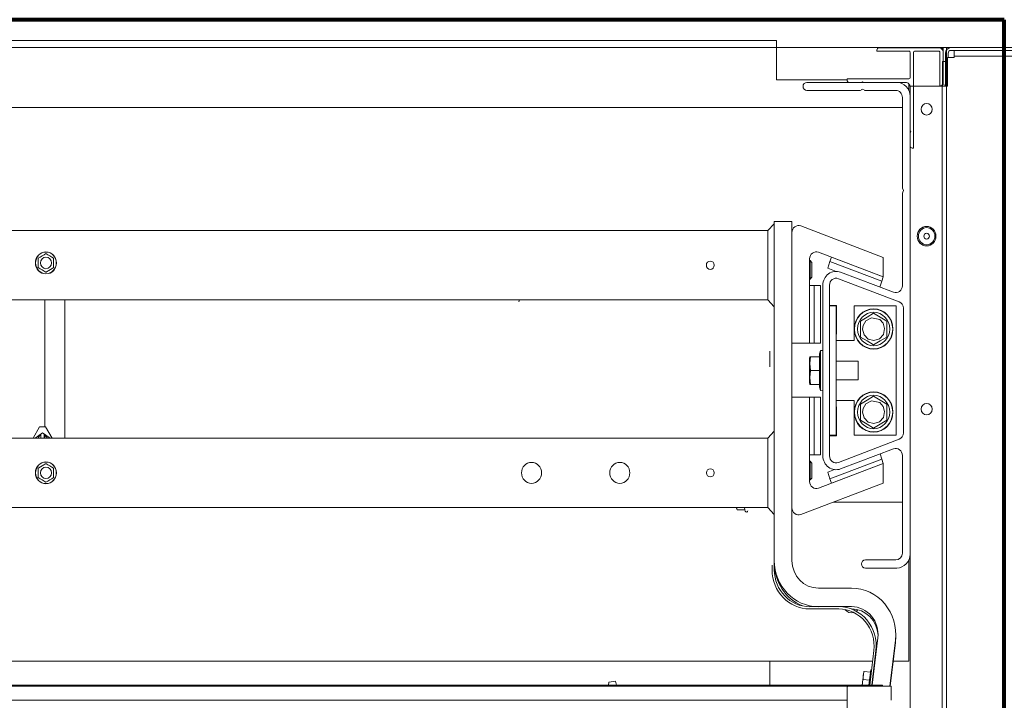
# Model space of a CAD drawing. Header units: millimetres. Extents: x -90830 to 24172, y -102460 to 73669.
# Tile 30 of 198: x -53006 to -52546, y 15639 to 15956. Entities that reach past the tile are written whole.
import ezdxf

# ---------------------------------------------------------------- set-up
doc = ezdxf.new("R2010")
doc.units = ezdxf.units.MM
doc.layers.add('Algemeen01', color=253, linetype='Continuous', lineweight=80)
doc.layers.add('at_Entity', color=253, linetype='Continuous', lineweight=9)

msp = doc.modelspace()

# ---------------------------------------------------------------- linework, layer by layer
at = {"layer": 'Algemeen01'}
for p, q in [((-52545.95, 15956.48), (-54145.95, 15956.48)), ((-52545.95, 14456.48), (-52545.95, 15956.48))]:
    msp.add_line(p, q, dxfattribs=at)
at = {"layer": 'at_Entity'}
for p, q in [((-52652.37, 15946.71), (-54059.04, 15946.71)), ((-52652.37, 15943.47), (-52652.37, 15946.71)), ((-54059.04, 15943.47), (-52652.37, 15943.47)), ((-52652.37, 15940.24), (-52652.37, 15943.47)), ((-52652.37, 15943.47), (-52578.12, 15943.47)), ((-52605.45, 15941.75), (-52605.45, 15942.29)), ((-52590.5, 15941.75), (-52605.45, 15941.75)), ((-52604.42, 15943.37), (-52576.57, 15943.37)), ((-52589.98, 15929.36), (-52589.98, 15941.21)), ((-52588.43, 15941.21), (-52588.43, 15896.5)), ((-52576.57, 15941.75), (-52587.92, 15941.75)), ((-52578.12, 15943.47), (-52575.03, 15943.47)), ((-52576.06, 15925.59), (-52576.06, 15941.21)), ((-52572.96, 15943.47), (-52575.03, 15943.47)), ((-52575.03, 15943.47), (-52575.03, 15942.64)), ((-52574.51, 15943.47), (-52574.51, 15937.01)), ((-52574.51, 15943.47), (-52570.9, 15943.47)), ((-52574.51, 15941.21), (-52574.51, 15926.67)), ((-52573.48, 15925.43), (-52573.48, 15940.78)), ((-52572.96, 14482.46), (-52572.96, 15943.47)), ((-52572.19, 15940.78), (-52572.19, 15938.76)), ((-52570.9, 15943.47), (-52522.43, 15943.47)), ((-52522.43, 15942.13), (-52570.9, 15942.13)), ((-52569.36, 15942.13), (-52569.36, 15939.43)), ((-52652.37, 15928.39), (-52652.37, 15940.24)), ((-52574.77, 15937.01), (-52573.48, 15937.01)), ((-52574.77, 15926.77), (-52574.77, 15937.01)), ((-52573.48, 15937.01), (-52573.48, 15926.77)), ((-52572.45, 15938.76), (-52572.45, 15925.43)), ((-52569.36, 15938.76), (-52572.45, 15938.76)), ((-52522.95, 15939.43), (-52569.36, 15939.43)), ((-52569.36, 15939.43), (-52569.36, 15938.76)), ((-52619.37, 15928.39), (-52652.37, 15928.39)), ((-52638.19, 15927.2), (-52596.17, 15927.2)), ((-52619.37, 15928.28), (-52619.37, 15928.82)), ((-52619.37, 15928.82), (-52590.5, 15928.82)), ((-52612.69, 15927.2), (-52618.34, 15927.2)), ((-52612.15, 15927.53), (-52612.69, 15927.2)), ((-52611.62, 15927.2), (-52612.15, 15927.53)), ((-52592.04, 15927.2), (-52611.62, 15927.2)), ((-52613.64, 15923.43), (-52638.19, 15923.43)), ((-52612.15, 15924.08), (-52612.87, 15923.65)), ((-52611.44, 15923.65), (-52612.15, 15924.08)), ((-52596.68, 15923.43), (-52610.67, 15923.43)), ((-52590.5, 15926.47), (-52590.5, 15923.32)), ((-52572.45, 15925.43), (-52589.98, 15925.43)), ((-52589.98, 14496.2), (-52589.98, 15925.43)), ((-52589.98, 15904.6), (-52589.98, 15925.05)), ((-52575.54, 15925.59), (-52576.06, 15925.59)), ((-52575.03, 15925.73), (-52575.03, 14482.46)), ((-52593.59, 15878.22), (-52593.59, 15920.2)), ((-52589.98, 15920.74), (-52589.98, 15706.87)), ((-54117.82, 15915.46), (-52593.59, 15915.46)), ((-52589.67, 15904.04), (-52589.98, 15904.6)), ((-52589.98, 15903.48), (-52589.67, 15904.04)), ((-52589.98, 15897.57), (-52589.98, 15903.48)), ((-52588.43, 15896.5), (-52588.95, 15896.5)), ((-52592.97, 15876.67), (-52593.38, 15877.42)), ((-52593.38, 15875.93), (-52592.97, 15876.67)), ((-52593.59, 15832.23), (-52593.59, 15875.12)), ((-54055.94, 15857.98), (-52656.5, 15857.98)), ((-52656.5, 15857.98), (-52653.4, 15861.21)), ((-52656.5, 15850.44), (-52656.5, 15857.98)), ((-52653.4, 15862.29), (-52645.15, 15862.29)), ((-52653.4, 15703.9), (-52653.4, 15862.29)), ((-52645.15, 15862.29), (-52645.15, 15703.9)), ((-52602.47, 15845.5), (-52641, 15860.15)), ((-52656.5, 15850.44), (-52656.5, 15833.2)), ((-52653.4, 15850.44), (-52653.4, 15833.2)), ((-52997.32, 15845.08), (-52997.34, 15845.07)), ((-52997.34, 15845.07), (-52997.34, 15845.05)), ((-52997.34, 15845.05), (-52997.34, 15843.99)), ((-52996.44, 15845.61), (-52997.32, 15845.08)), ((-52995.53, 15846.16), (-52996.44, 15845.61)), ((-52994.62, 15846.71), (-52995.53, 15846.16)), ((-52993.74, 15847.24), (-52994.62, 15846.71)), ((-52993.73, 15847.25), (-52993.74, 15847.24)), ((-52993.71, 15847.24), (-52993.73, 15847.25)), ((-52992.83, 15846.71), (-52993.71, 15847.24)), ((-52991.92, 15846.16), (-52992.83, 15846.71)), ((-52991.01, 15845.61), (-52991.92, 15846.16)), ((-52990.13, 15845.08), (-52991.01, 15845.61)), ((-52990.12, 15845.07), (-52990.13, 15845.08)), ((-52990.12, 15845.05), (-52990.12, 15845.07)), ((-52990.12, 15843.99), (-52990.12, 15845.05)), ((-52636.9, 15805.4), (-52636.9, 15844.81)), ((-52632.75, 15847.84), (-52602.47, 15836.33)), ((-52626.7, 15845.54), (-52627.41, 15843.52)), ((-52602.47, 15836.33), (-52626.7, 15845.54)), ((-52602.47, 15836.33), (-52602.47, 15845.5)), ((-52997.34, 15843.99), (-52997.34, 15842.89)), ((-52997.34, 15842.89), (-52997.34, 15841.8)), ((-52997.34, 15841.8), (-52997.34, 15840.74)), ((-52997.34, 15840.74), (-52997.34, 15840.72)), ((-52997.34, 15840.72), (-52997.32, 15840.71)), ((-52997.32, 15840.71), (-52996.44, 15840.18)), ((-52996.44, 15840.18), (-52995.53, 15839.63)), ((-52995.53, 15839.63), (-52994.62, 15839.08)), ((-52992.31, 15839.4), (-52992.28, 15839.42)), ((-52992.28, 15839.42), (-52992.25, 15839.43)), ((-52992.25, 15839.43), (-52992.22, 15839.45)), ((-52992.22, 15839.45), (-52992.19, 15839.47)), ((-52992.19, 15839.47), (-52992.16, 15839.49)), ((-52992.16, 15839.49), (-52992.13, 15839.51)), ((-52992.13, 15839.51), (-52992.1, 15839.52)), ((-52992.1, 15839.52), (-52992.07, 15839.54)), ((-52992.07, 15839.54), (-52992.04, 15839.56)), ((-52992.04, 15839.56), (-52992.01, 15839.58)), ((-52992.01, 15839.58), (-52991.98, 15839.59)), ((-52991.98, 15839.59), (-52991.95, 15839.61)), ((-52991.95, 15839.61), (-52991.92, 15839.63)), ((-52991.92, 15839.63), (-52991.89, 15839.65)), ((-52991.89, 15839.65), (-52991.86, 15839.66)), ((-52991.86, 15839.66), (-52991.84, 15839.68)), ((-52991.84, 15839.68), (-52991.81, 15839.7)), ((-52991.81, 15839.7), (-52991.78, 15839.72)), ((-52991.78, 15839.72), (-52991.75, 15839.73)), ((-52991.75, 15839.73), (-52991.72, 15839.75)), ((-52991.72, 15839.75), (-52991.69, 15839.77)), ((-52991.69, 15839.77), (-52991.66, 15839.79)), ((-52991.66, 15839.79), (-52991.63, 15839.81)), ((-52991.63, 15839.81), (-52991.6, 15839.82)), ((-52991.6, 15839.82), (-52991.57, 15839.84)), ((-52991.57, 15839.84), (-52991.54, 15839.86)), ((-52991.54, 15839.86), (-52991.51, 15839.88)), ((-52991.51, 15839.88), (-52991.48, 15839.9)), ((-52991.48, 15839.9), (-52991.45, 15839.91)), ((-52991.45, 15839.91), (-52991.42, 15839.93)), ((-52991.42, 15839.93), (-52991.39, 15839.95)), ((-52991.39, 15839.95), (-52991.35, 15839.97)), ((-52991.35, 15839.97), (-52991.32, 15839.99)), ((-52991.32, 15839.99), (-52991.29, 15840.01)), ((-52991.29, 15840.01), (-52991.26, 15840.03)), ((-52991.26, 15840.03), (-52991.23, 15840.04)), ((-52991.23, 15840.04), (-52991.2, 15840.06)), ((-52991.2, 15840.06), (-52991.17, 15840.08)), ((-52991.17, 15840.08), (-52991.14, 15840.1)), ((-52991.14, 15840.1), (-52991.11, 15840.12)), ((-52991.11, 15840.12), (-52991.08, 15840.14)), ((-52991.08, 15840.14), (-52991.05, 15840.16)), ((-52991.05, 15840.16), (-52991.01, 15840.18)), ((-52991.01, 15840.18), (-52990.98, 15840.19)), ((-52990.98, 15840.19), (-52990.95, 15840.21)), ((-52990.95, 15840.21), (-52990.92, 15840.23)), ((-52990.92, 15840.23), (-52990.89, 15840.25)), ((-52990.89, 15840.25), (-52990.86, 15840.27)), ((-52990.86, 15840.27), (-52990.83, 15840.29)), ((-52990.83, 15840.29), (-52990.8, 15840.31)), ((-52990.8, 15840.31), (-52990.77, 15840.32)), ((-52990.77, 15840.32), (-52990.74, 15840.34)), ((-52990.74, 15840.34), (-52990.71, 15840.36)), ((-52990.71, 15840.36), (-52990.68, 15840.38)), ((-52990.68, 15840.38), (-52990.65, 15840.4)), ((-52990.65, 15840.4), (-52990.62, 15840.41)), ((-52990.62, 15840.41), (-52990.59, 15840.43)), ((-52990.59, 15840.43), (-52990.56, 15840.45)), ((-52990.56, 15840.45), (-52990.53, 15840.47)), ((-52990.53, 15840.47), (-52990.5, 15840.49)), ((-52990.5, 15840.49), (-52990.47, 15840.5)), ((-52990.47, 15840.5), (-52990.44, 15840.52)), ((-52990.44, 15840.52), (-52990.41, 15840.54)), ((-52990.41, 15840.54), (-52990.38, 15840.56)), ((-52990.38, 15840.56), (-52990.35, 15840.57)), ((-52990.35, 15840.57), (-52990.33, 15840.59)), ((-52990.33, 15840.59), (-52990.3, 15840.61)), ((-52990.3, 15840.61), (-52990.27, 15840.62)), ((-52990.27, 15840.62), (-52990.24, 15840.64)), ((-52990.24, 15840.64), (-52990.21, 15840.66)), ((-52990.21, 15840.66), (-52990.19, 15840.67)), ((-52990.19, 15840.67), (-52990.16, 15840.69)), ((-52990.16, 15840.69), (-52990.13, 15840.71)), ((-52990.13, 15840.71), (-52990.13, 15840.71)), ((-52990.13, 15840.71), (-52990.13, 15840.71)), ((-52990.13, 15840.71), (-52990.13, 15840.71)), ((-52990.13, 15840.71), (-52990.13, 15840.71)), ((-52990.13, 15840.71), (-52990.13, 15840.71)), ((-52990.13, 15840.71), (-52990.13, 15840.71)), ((-52990.13, 15840.71), (-52990.12, 15840.71)), ((-52990.12, 15842.89), (-52990.12, 15843.99)), ((-52990.12, 15841.8), (-52990.12, 15842.89)), ((-52990.12, 15840.74), (-52990.12, 15841.8)), ((-52990.12, 15840.72), (-52990.12, 15840.74)), ((-52990.12, 15840.71), (-52990.12, 15840.72)), ((-52990.12, 15840.72), (-52990.12, 15840.72)), ((-52990.12, 15840.72), (-52990.12, 15840.72)), ((-52990.12, 15840.72), (-52990.12, 15840.72)), ((-52990.12, 15840.72), (-52990.12, 15840.72)), ((-52990.12, 15840.72), (-52990.12, 15840.72)), ((-52990.12, 15840.72), (-52990.12, 15840.72)), ((-52990.12, 15840.72), (-52990.12, 15840.72)), ((-52990.12, 15840.72), (-52990.12, 15840.72)), ((-52990.12, 15840.72), (-52990.12, 15840.72)), ((-52990.12, 15840.72), (-52990.12, 15840.72)), ((-52990.12, 15840.72), (-52990.12, 15840.72)), ((-52990.12, 15840.72), (-52990.12, 15840.72)), ((-52990.12, 15840.72), (-52990.12, 15840.72)), ((-52990.12, 15840.72), (-52990.12, 15840.72)), ((-52990.12, 15840.72), (-52990.12, 15840.72)), ((-52990.12, 15840.72), (-52990.12, 15840.72)), ((-52990.12, 15840.72), (-52990.12, 15840.72)), ((-52990.12, 15840.72), (-52990.12, 15840.72)), ((-52990.12, 15840.72), (-52990.12, 15840.72)), ((-52990.12, 15840.71), (-52990.12, 15840.71)), ((-52990.12, 15840.71), (-52990.12, 15840.71)), ((-52990.12, 15840.71), (-52990.12, 15840.71)), ((-52636.66, 15843.97), (-52636.9, 15843.97)), ((-52636.66, 15843.97), (-52636.66, 15835.35)), ((-52635.87, 15843.15), (-52636.66, 15843.97)), ((-52635.87, 15843.15), (-52635.87, 15836.18)), ((-52627.41, 15843.52), (-52628.46, 15840.48)), ((-52628.46, 15840.48), (-52624.47, 15838.96)), ((-52603.18, 15834.3), (-52627.41, 15843.52)), ((-52994.62, 15839.08), (-52993.74, 15838.55)), ((-52993.74, 15838.55), (-52993.73, 15838.54)), ((-52993.73, 15838.54), (-52993.73, 15838.54)), ((-52993.73, 15838.54), (-52993.72, 15838.54)), ((-52993.72, 15838.54), (-52993.72, 15838.55)), ((-52993.72, 15838.55), (-52993.72, 15838.55)), ((-52993.72, 15838.55), (-52993.72, 15838.55)), ((-52993.72, 15838.55), (-52993.71, 15838.55)), ((-52993.72, 15838.54), (-52993.72, 15838.54)), ((-52993.72, 15838.54), (-52993.72, 15838.54)), ((-52993.72, 15838.54), (-52993.72, 15838.54)), ((-52993.72, 15838.54), (-52993.72, 15838.54)), ((-52993.71, 15838.55), (-52993.71, 15838.55)), ((-52993.71, 15838.55), (-52993.71, 15838.55)), ((-52993.71, 15838.55), (-52993.71, 15838.55)), ((-52993.71, 15838.55), (-52993.71, 15838.55)), ((-52993.71, 15838.55), (-52993.71, 15838.55)), ((-52993.71, 15838.55), (-52993.7, 15838.55)), ((-52993.7, 15838.55), (-52993.7, 15838.56)), ((-52993.7, 15838.56), (-52993.7, 15838.56)), ((-52993.7, 15838.56), (-52993.7, 15838.56)), ((-52993.7, 15838.56), (-52993.7, 15838.56)), ((-52993.7, 15838.56), (-52993.7, 15838.56)), ((-52993.7, 15838.56), (-52993.69, 15838.56)), ((-52993.7, 15838.55), (-52993.7, 15838.55)), ((-52993.7, 15838.55), (-52993.7, 15838.55)), ((-52993.69, 15838.56), (-52993.68, 15838.57)), ((-52993.69, 15838.56), (-52993.69, 15838.56)), ((-52993.69, 15838.56), (-52993.69, 15838.56)), ((-52993.69, 15838.56), (-52993.69, 15838.56)), ((-52993.69, 15838.56), (-52993.69, 15838.56)), ((-52993.69, 15838.56), (-52993.69, 15838.56)), ((-52993.68, 15838.57), (-52993.66, 15838.58)), ((-52993.68, 15838.57), (-52993.68, 15838.57)), ((-52993.66, 15838.58), (-52993.63, 15838.6)), ((-52993.63, 15838.6), (-52993.6, 15838.62)), ((-52993.6, 15838.62), (-52993.57, 15838.63)), ((-52993.57, 15838.63), (-52993.55, 15838.65)), ((-52993.55, 15838.65), (-52993.52, 15838.67)), ((-52993.52, 15838.67), (-52993.49, 15838.68)), ((-52993.49, 15838.68), (-52993.46, 15838.7)), ((-52993.46, 15838.7), (-52993.43, 15838.72)), ((-52993.43, 15838.72), (-52993.4, 15838.74)), ((-52993.4, 15838.74), (-52993.37, 15838.75)), ((-52993.37, 15838.75), (-52993.34, 15838.77)), ((-52993.34, 15838.77), (-52993.31, 15838.79)), ((-52993.31, 15838.79), (-52993.29, 15838.81)), ((-52993.29, 15838.81), (-52993.26, 15838.82)), ((-52993.26, 15838.82), (-52993.23, 15838.84)), ((-52993.23, 15838.84), (-52993.2, 15838.86)), ((-52993.2, 15838.86), (-52993.17, 15838.88)), ((-52993.17, 15838.88), (-52993.14, 15838.9)), ((-52993.14, 15838.9), (-52993.1, 15838.91)), ((-52993.1, 15838.91), (-52993.07, 15838.93)), ((-52993.07, 15838.93), (-52993.04, 15838.95)), ((-52993.04, 15838.95), (-52993.01, 15838.97)), ((-52993.01, 15838.97), (-52992.98, 15838.99)), ((-52992.98, 15838.99), (-52992.95, 15839.01)), ((-52992.95, 15839.01), (-52992.92, 15839.03)), ((-52992.92, 15839.03), (-52992.89, 15839.04)), ((-52992.89, 15839.04), (-52992.86, 15839.06)), ((-52992.86, 15839.06), (-52992.83, 15839.08)), ((-52992.83, 15839.08), (-52992.8, 15839.1)), ((-52992.8, 15839.1), (-52992.77, 15839.12)), ((-52992.77, 15839.12), (-52992.74, 15839.14)), ((-52992.74, 15839.14), (-52992.71, 15839.16)), ((-52992.71, 15839.16), (-52992.67, 15839.17)), ((-52992.67, 15839.17), (-52992.64, 15839.19)), ((-52992.64, 15839.19), (-52992.61, 15839.21)), ((-52992.61, 15839.21), (-52992.58, 15839.23)), ((-52992.58, 15839.23), (-52992.55, 15839.25)), ((-52992.55, 15839.25), (-52992.52, 15839.27)), ((-52992.52, 15839.27), (-52992.49, 15839.29)), ((-52992.49, 15839.29), (-52992.46, 15839.3)), ((-52992.46, 15839.3), (-52992.43, 15839.32)), ((-52992.43, 15839.32), (-52992.4, 15839.34)), ((-52992.4, 15839.34), (-52992.37, 15839.36)), ((-52992.37, 15839.36), (-52992.34, 15839.38)), ((-52992.34, 15839.38), (-52992.31, 15839.4)), ((-52636.66, 15835.35), (-52636.9, 15835.35)), ((-52635.87, 15836.18), (-52636.66, 15835.35)), ((-52595.11, 15824.75), (-52623.47, 15835.53)), ((-52622.41, 15838.57), (-52597.74, 15829.19)), ((-52602.47, 15836.33), (-52603.18, 15834.3)), ((-52656.5, 15825.66), (-52656.5, 15833.2)), ((-52636.9, 15832.34), (-52634.84, 15832.34)), ((-52636.9, 15832.34), (-52636.9, 15805.4)), ((-52631.75, 15832.34), (-52634.84, 15832.34)), ((-52634.84, 15832.34), (-52634.84, 15805.4)), ((-52631.75, 15805.4), (-52631.75, 15832.34)), ((-52630.72, 15752.77), (-52630.72, 15832.5)), ((-52627.62, 15832.5), (-52627.62, 15752.77)), ((-52604.12, 15831.61), (-52603.18, 15834.3)), ((-52656.5, 15825.66), (-54018.82, 15825.66)), ((-52994.26, 15825.66), (-52994.26, 15766.4)), ((-52984.97, 15761.01), (-52984.97, 15825.66)), ((-52656.5, 15825.66), (-52653.4, 15822.42)), ((-52627.62, 15823.07), (-52624.32, 15823.07)), ((-52627.62, 15822.8), (-52624.53, 15822.8)), ((-52624.53, 15762.46), (-52624.53, 15822.8)), ((-52624.32, 15823.07), (-52624.32, 15809.6)), ((-52616.06, 15822.8), (-52596.47, 15822.8)), ((-52616.06, 15806.64), (-52616.06, 15822.8)), ((-52596.47, 15822.8), (-52596.47, 15762.46)), ((-52593.07, 15763.55), (-52593.07, 15821.71)), ((-52610.09, 15817.62), (-52613.18, 15815.76)), ((-52610.64, 15815.83), (-52607.94, 15817.32)), ((-52607, 15819.49), (-52610.09, 15817.62)), ((-52607.94, 15817.32), (-52604.14, 15816.51)), ((-52603.9, 15817.62), (-52607, 15819.49)), ((-52604.14, 15816.51), (-52602.52, 15814.68)), ((-52600.81, 15815.76), (-52603.9, 15817.62)), ((-52613.18, 15815.76), (-52613.18, 15812.03)), ((-52613.18, 15812.03), (-52613.18, 15808.29)), ((-52612.15, 15812.03), (-52611.92, 15813.63)), ((-52611.45, 15809.34), (-52612.15, 15812.03)), ((-52611.92, 15813.63), (-52610.64, 15815.83)), ((-52602.52, 15814.68), (-52601.85, 15812.3)), ((-52601.85, 15812.3), (-52602.45, 15809.53)), ((-52600.81, 15812.03), (-52600.81, 15815.76)), ((-52600.81, 15808.29), (-52600.81, 15812.03)), ((-52624.32, 15809.6), (-52624.53, 15809.6)), ((-52613.18, 15808.29), (-52610.09, 15806.43)), ((-52609.58, 15807.36), (-52611.45, 15809.34)), ((-52606.92, 15806.65), (-52609.58, 15807.36)), ((-52604.28, 15807.44), (-52606.92, 15806.65)), ((-52602.45, 15809.53), (-52604.28, 15807.44)), ((-52603.9, 15806.43), (-52600.81, 15808.29)), ((-52645.15, 15805.4), (-52636.9, 15805.4)), ((-52636.9, 15805.4), (-52634.84, 15805.4)), ((-52634.84, 15805.4), (-52631.75, 15805.4)), ((-52624.53, 15806.64), (-52621.43, 15806.64)), ((-52621.43, 15806.64), (-52616.06, 15806.64)), ((-52610.09, 15806.43), (-52607, 15804.56)), ((-52607, 15804.56), (-52603.9, 15806.43)), ((-52655.47, 15794.35), (-52655.47, 15801.69)), ((-52636.9, 15786.71), (-52636.9, 15798.56)), ((-52636.45, 15799.1), (-52636.83, 15799.1)), ((-52636.83, 15795.86), (-52636.45, 15799.1)), ((-52636.45, 15799.1), (-52632.26, 15799.1)), ((-52632.26, 15800.46), (-52631.75, 15801.93)), ((-52632.26, 15784.8), (-52632.26, 15800.46)), ((-52631.75, 15801.93), (-52630.72, 15802.06)), ((-52631.75, 15801.93), (-52631.75, 15783.34)), ((-52636.45, 15792.63), (-52636.83, 15795.86)), ((-52614.22, 15796.94), (-52624.53, 15796.94)), ((-52614.22, 15788.32), (-52614.22, 15796.94)), ((-52636.83, 15789.4), (-52636.45, 15792.63)), ((-52636.45, 15786.17), (-52636.83, 15789.4)), ((-52636.45, 15792.63), (-52632.26, 15792.63)), ((-52636.83, 15786.17), (-52636.45, 15786.17)), ((-52636.45, 15786.17), (-52632.26, 15786.17)), ((-52632.26, 15784.8), (-52631.75, 15783.34)), ((-52614.22, 15788.32), (-52624.53, 15788.32)), ((-52645.15, 15780.19), (-52636.9, 15780.19)), ((-52636.9, 15780.19), (-52636.9, 15740.78)), ((-52636.9, 15780.19), (-52634.84, 15780.19)), ((-52636.9, 15780.19), (-52636.9, 15753.25)), ((-52631.75, 15780.19), (-52634.84, 15780.19)), ((-52634.84, 15780.19), (-52634.84, 15753.25)), ((-52631.75, 15783.34), (-52630.72, 15783.2)), ((-52631.75, 15753.25), (-52631.75, 15780.19)), ((-52607, 15780.7), (-52610.09, 15778.84)), ((-52603.9, 15778.84), (-52607, 15780.7)), ((-52624.53, 15778.62), (-52621.43, 15778.62)), ((-52624.53, 15775.66), (-52624.32, 15775.66)), ((-52624.32, 15775.66), (-52624.32, 15762.19)), ((-52616.06, 15778.62), (-52621.43, 15778.62)), ((-52616.06, 15762.46), (-52616.06, 15778.62)), ((-52610.09, 15778.84), (-52613.18, 15776.97)), ((-52613.18, 15776.97), (-52613.18, 15773.24)), ((-52611.92, 15774.84), (-52610.64, 15777.04)), ((-52610.64, 15777.04), (-52607.94, 15778.53)), ((-52607.94, 15778.53), (-52604.14, 15777.72)), ((-52604.14, 15777.72), (-52602.52, 15775.9)), ((-52600.81, 15776.97), (-52603.9, 15778.84)), ((-52602.52, 15775.9), (-52601.85, 15773.51)), ((-52600.81, 15773.24), (-52600.81, 15776.97)), ((-52613.18, 15773.24), (-52613.18, 15769.5)), ((-52612.15, 15773.24), (-52611.92, 15774.84)), ((-52611.45, 15770.55), (-52612.15, 15773.24)), ((-52609.58, 15768.57), (-52611.45, 15770.55)), ((-52602.45, 15770.74), (-52604.28, 15768.66)), ((-52601.85, 15773.51), (-52602.45, 15770.74)), ((-52600.81, 15769.5), (-52600.81, 15773.24)), ((-52996.68, 15766.4), (-52999.66, 15761.01)), ((-52996.68, 15766.4), (-52993.87, 15766.4)), ((-52993.87, 15766.4), (-52990.89, 15761.01)), ((-52613.18, 15769.5), (-52610.09, 15767.64)), ((-52610.09, 15767.64), (-52607, 15765.77)), ((-52606.92, 15767.87), (-52609.58, 15768.57)), ((-52607, 15765.77), (-52603.9, 15767.64)), ((-52604.28, 15768.66), (-52606.92, 15767.87)), ((-52603.9, 15767.64), (-52600.81, 15769.5)), ((-52998.82, 15761.01), (-52995.27, 15763.6)), ((-52997.59, 15761.02), (-52996.05, 15762.94)), ((-52996.05, 15762.94), (-52996.05, 15761.01)), ((-52995.27, 15763.6), (-52991.73, 15761.01)), ((-52994.5, 15762.94), (-52992.95, 15761.02)), ((-52994.5, 15761.01), (-52994.5, 15762.94)), ((-52994.26, 15762.63), (-52994.26, 15761.01)), ((-52656.5, 15761.01), (-52653.4, 15764.24)), ((-52627.62, 15762.46), (-52624.53, 15762.46)), ((-52624.32, 15762.19), (-52627.62, 15762.19)), ((-52596.47, 15762.46), (-52616.06, 15762.46)), ((-54018.82, 15761.01), (-52656.5, 15761.01)), ((-52997.59, 15761.01), (-52997.59, 15761.02)), ((-52992.95, 15761.02), (-52992.95, 15761.01)), ((-52791.34, 15761.01), (-52791.34, 15761.02)), ((-52786.7, 15761.02), (-52786.7, 15761.01)), ((-52656.5, 15753.47), (-52656.5, 15761.01)), ((-52623.47, 15749.73), (-52595.11, 15760.51)), ((-52656.5, 15753.47), (-52656.5, 15736.23)), ((-52653.4, 15753.47), (-52653.4, 15736.23)), ((-52636.9, 15753.25), (-52634.84, 15753.25)), ((-52634.84, 15753.25), (-52631.75, 15753.25)), ((-52597.74, 15756.07), (-52622.41, 15746.69)), ((-52603.18, 15751.28), (-52604.02, 15753.69)), ((-52593.59, 15707.41), (-52593.59, 15753.03)), ((-52996.71, 15747.4), (-52996.74, 15747.38)), ((-52996.68, 15747.42), (-52996.71, 15747.4)), ((-52996.65, 15747.44), (-52996.68, 15747.42)), ((-52996.62, 15747.45), (-52996.65, 15747.44)), ((-52996.59, 15747.47), (-52996.62, 15747.45)), ((-52996.56, 15747.49), (-52996.59, 15747.47)), ((-52996.53, 15747.51), (-52996.56, 15747.49)), ((-52996.5, 15747.53), (-52996.53, 15747.51)), ((-52996.47, 15747.55), (-52996.5, 15747.53)), ((-52996.44, 15747.57), (-52996.47, 15747.55)), ((-52996.41, 15747.58), (-52996.44, 15747.57)), ((-52996.38, 15747.6), (-52996.41, 15747.58)), ((-52996.35, 15747.62), (-52996.38, 15747.6)), ((-52996.31, 15747.64), (-52996.35, 15747.62)), ((-52996.28, 15747.66), (-52996.31, 15747.64)), ((-52996.25, 15747.68), (-52996.28, 15747.66)), ((-52996.22, 15747.7), (-52996.25, 15747.68)), ((-52996.19, 15747.71), (-52996.22, 15747.7)), ((-52996.16, 15747.73), (-52996.19, 15747.71)), ((-52996.13, 15747.75), (-52996.16, 15747.73)), ((-52996.1, 15747.77), (-52996.13, 15747.75)), ((-52996.07, 15747.79), (-52996.1, 15747.77)), ((-52996.04, 15747.81), (-52996.07, 15747.79)), ((-52996.01, 15747.83), (-52996.04, 15747.81)), ((-52995.98, 15747.84), (-52996.01, 15747.83)), ((-52995.95, 15747.86), (-52995.98, 15747.84)), ((-52995.92, 15747.88), (-52995.95, 15747.86)), ((-52995.88, 15747.9), (-52995.92, 15747.88)), ((-52995.85, 15747.92), (-52995.88, 15747.9)), ((-52995.82, 15747.94), (-52995.85, 15747.92)), ((-52995.79, 15747.95), (-52995.82, 15747.94)), ((-52995.76, 15747.97), (-52995.79, 15747.95)), ((-52995.74, 15747.99), (-52995.76, 15747.97)), ((-52995.71, 15748.01), (-52995.74, 15747.99)), ((-52995.68, 15748.03), (-52995.71, 15748.01)), ((-52995.65, 15748.04), (-52995.68, 15748.03)), ((-52995.62, 15748.06), (-52995.65, 15748.04)), ((-52995.59, 15748.08), (-52995.62, 15748.06)), ((-52995.56, 15748.1), (-52995.59, 15748.08)), ((-52995.53, 15748.11), (-52995.56, 15748.1)), ((-52995.5, 15748.13), (-52995.53, 15748.11)), ((-52995.47, 15748.15), (-52995.5, 15748.13)), ((-52995.45, 15748.16), (-52995.47, 15748.15)), ((-52995.42, 15748.18), (-52995.45, 15748.16)), ((-52995.39, 15748.2), (-52995.42, 15748.18)), ((-52995.36, 15748.22), (-52995.39, 15748.2)), ((-52995.33, 15748.24), (-52995.36, 15748.22)), ((-52995.3, 15748.25), (-52995.33, 15748.24)), ((-52995.27, 15748.27), (-52995.3, 15748.25)), ((-52995.24, 15748.29), (-52995.27, 15748.27)), ((-52995.21, 15748.31), (-52995.24, 15748.29)), ((-52995.18, 15748.33), (-52995.21, 15748.31)), ((-52995.15, 15748.34), (-52995.18, 15748.33)), ((-52995.12, 15748.36), (-52995.15, 15748.34)), ((-52995.09, 15748.38), (-52995.12, 15748.36)), ((-52995.06, 15748.4), (-52995.09, 15748.38)), ((-52995.03, 15748.42), (-52995.06, 15748.4)), ((-52994.99, 15748.44), (-52995.03, 15748.42)), ((-52994.96, 15748.45), (-52994.99, 15748.44)), ((-52994.93, 15748.47), (-52994.96, 15748.45)), ((-52994.9, 15748.49), (-52994.93, 15748.47)), ((-52994.87, 15748.51), (-52994.9, 15748.49)), ((-52994.84, 15748.53), (-52994.87, 15748.51)), ((-52994.81, 15748.55), (-52994.84, 15748.53)), ((-52994.78, 15748.57), (-52994.81, 15748.55)), ((-52994.75, 15748.59), (-52994.78, 15748.57)), ((-52994.72, 15748.6), (-52994.75, 15748.59)), ((-52994.69, 15748.62), (-52994.72, 15748.6)), ((-52994.66, 15748.64), (-52994.69, 15748.62)), ((-52994.62, 15748.66), (-52994.66, 15748.64)), ((-52994.59, 15748.68), (-52994.62, 15748.66)), ((-52994.56, 15748.7), (-52994.59, 15748.68)), ((-52994.53, 15748.72), (-52994.56, 15748.7)), ((-52994.5, 15748.73), (-52994.53, 15748.72)), ((-52994.47, 15748.75), (-52994.5, 15748.73)), ((-52994.44, 15748.77), (-52994.47, 15748.75)), ((-52994.41, 15748.79), (-52994.44, 15748.77)), ((-52994.38, 15748.81), (-52994.41, 15748.79)), ((-52994.35, 15748.83), (-52994.38, 15748.81)), ((-52994.32, 15748.84), (-52994.35, 15748.83)), ((-52994.29, 15748.86), (-52994.32, 15748.84)), ((-52994.26, 15748.88), (-52994.29, 15748.86)), ((-52994.23, 15748.9), (-52994.26, 15748.88)), ((-52994.2, 15748.92), (-52994.23, 15748.9)), ((-52994.17, 15748.93), (-52994.2, 15748.92)), ((-52994.14, 15748.95), (-52994.17, 15748.93)), ((-52994.11, 15748.97), (-52994.14, 15748.95)), ((-52994.08, 15748.99), (-52994.11, 15748.97)), ((-52994.05, 15749.01), (-52994.08, 15748.99)), ((-52994.02, 15749.02), (-52994.05, 15749.01)), ((-52993.99, 15749.04), (-52994.02, 15749.02)), ((-52993.96, 15749.06), (-52993.99, 15749.04)), ((-52993.94, 15749.07), (-52993.96, 15749.06)), ((-52993.91, 15749.09), (-52993.94, 15749.07)), ((-52993.88, 15749.11), (-52993.91, 15749.09)), ((-52993.85, 15749.13), (-52993.88, 15749.11)), ((-52993.82, 15749.14), (-52993.85, 15749.13)), ((-52993.8, 15749.16), (-52993.82, 15749.14)), ((-52993.77, 15749.18), (-52993.8, 15749.16)), ((-52993.76, 15749.18), (-52993.77, 15749.18)), ((-52993.77, 15749.18), (-52993.77, 15749.18)), ((-52993.77, 15749.18), (-52993.77, 15749.18)), ((-52993.77, 15749.18), (-52993.77, 15749.18)), ((-52993.75, 15749.18), (-52993.76, 15749.18)), ((-52993.76, 15749.18), (-52993.76, 15749.18)), ((-52993.76, 15749.18), (-52993.76, 15749.18)), ((-52993.76, 15749.18), (-52993.76, 15749.18)), ((-52993.76, 15749.18), (-52993.76, 15749.18)), ((-52993.76, 15749.18), (-52993.76, 15749.18)), ((-52993.74, 15749.19), (-52993.75, 15749.19)), ((-52993.75, 15749.19), (-52993.75, 15749.19)), ((-52993.75, 15749.19), (-52993.75, 15749.19)), ((-52993.75, 15749.19), (-52993.75, 15749.19)), ((-52993.75, 15749.19), (-52993.75, 15749.19)), ((-52993.75, 15749.19), (-52993.75, 15749.19)), ((-52993.75, 15749.19), (-52993.75, 15749.18)), ((-52993.75, 15749.18), (-52993.75, 15749.18)), ((-52993.73, 15749.2), (-52993.74, 15749.2)), ((-52993.74, 15749.2), (-52993.74, 15749.2)), ((-52993.74, 15749.2), (-52993.74, 15749.19)), ((-52993.74, 15749.19), (-52993.74, 15749.19)), ((-52993.74, 15749.19), (-52993.74, 15749.19)), ((-52993.74, 15749.19), (-52993.74, 15749.19)), ((-52993.74, 15749.19), (-52993.74, 15749.19)), ((-52993.71, 15749.19), (-52993.73, 15749.2)), ((-52993.73, 15749.2), (-52993.73, 15749.2)), ((-52993.73, 15749.2), (-52993.73, 15749.2)), ((-52993.73, 15749.2), (-52993.73, 15749.2)), ((-52993.73, 15749.2), (-52993.73, 15749.2)), ((-52993.73, 15749.2), (-52993.73, 15749.2)), ((-52993.73, 15749.2), (-52993.73, 15749.2)), ((-52992.83, 15748.66), (-52993.71, 15749.19)), ((-52991.92, 15748.11), (-52992.83, 15748.66)), ((-52991.01, 15747.57), (-52991.92, 15748.11)), ((-52990.13, 15747.03), (-52991.01, 15747.57)), ((-52636.66, 15750.23), (-52636.9, 15750.23)), ((-52636.66, 15750.23), (-52636.66, 15741.61)), ((-52635.87, 15749.41), (-52636.66, 15750.23)), ((-52635.87, 15749.41), (-52635.87, 15742.44)), ((-52632.75, 15737.74), (-52602.47, 15749.26)), ((-52627.41, 15742.07), (-52603.18, 15751.28)), ((-52626.7, 15740.04), (-52602.47, 15749.26)), ((-52602.47, 15749.26), (-52603.18, 15751.28)), ((-52602.47, 15749.26), (-52602.47, 15740.08)), ((-52997.33, 15747.03), (-52997.34, 15747.02)), ((-52997.34, 15747.02), (-52997.34, 15747)), ((-52997.34, 15747.02), (-52997.34, 15747.02)), ((-52997.34, 15747.02), (-52997.34, 15747.02)), ((-52997.34, 15747.02), (-52997.34, 15747.02)), ((-52997.34, 15747.02), (-52997.34, 15747.02)), ((-52997.34, 15747.02), (-52997.34, 15747.02)), ((-52997.34, 15747.02), (-52997.34, 15747.02)), ((-52997.34, 15747.02), (-52997.33, 15747.02)), ((-52997.33, 15747.02), (-52997.34, 15747.02)), ((-52997.34, 15747.02), (-52997.34, 15747.02)), ((-52997.34, 15747.02), (-52997.34, 15747.02)), ((-52997.34, 15747.02), (-52997.33, 15747.02)), ((-52997.33, 15747.02), (-52997.34, 15747.02)), ((-52997.34, 15747.02), (-52997.34, 15747.02)), ((-52997.34, 15747.02), (-52997.34, 15747.02)), ((-52997.34, 15747.02), (-52997.34, 15747.02)), ((-52997.34, 15747.02), (-52997.34, 15747.02)), ((-52997.34, 15747.02), (-52997.34, 15747.02)), ((-52997.34, 15747.02), (-52997.34, 15747.02)), ((-52997.34, 15747), (-52997.34, 15745.94)), ((-52997.34, 15745.94), (-52997.34, 15744.85)), ((-52997.34, 15744.85), (-52997.34, 15743.75)), ((-52997.34, 15743.75), (-52997.34, 15742.69)), ((-52997.32, 15747.03), (-52997.33, 15747.03)), ((-52997.33, 15747.03), (-52997.33, 15747.03)), ((-52997.33, 15747.03), (-52997.33, 15747.03)), ((-52997.33, 15747.03), (-52997.33, 15747.03)), ((-52997.33, 15747.03), (-52997.33, 15747.03)), ((-52997.33, 15747.03), (-52997.33, 15747.03)), ((-52997.33, 15747.03), (-52997.33, 15747.03)), ((-52997.29, 15747.05), (-52997.32, 15747.03)), ((-52997.32, 15747.03), (-52997.32, 15747.03)), ((-52997.32, 15747.03), (-52997.32, 15747.03)), ((-52997.32, 15747.03), (-52997.32, 15747.03)), ((-52997.32, 15747.03), (-52997.32, 15747.03)), ((-52997.27, 15747.07), (-52997.29, 15747.05)), ((-52997.24, 15747.08), (-52997.27, 15747.07)), ((-52997.21, 15747.1), (-52997.24, 15747.08)), ((-52997.18, 15747.12), (-52997.21, 15747.1)), ((-52997.15, 15747.13), (-52997.18, 15747.12)), ((-52997.13, 15747.15), (-52997.15, 15747.13)), ((-52997.1, 15747.17), (-52997.13, 15747.15)), ((-52997.07, 15747.18), (-52997.1, 15747.17)), ((-52997.04, 15747.2), (-52997.07, 15747.18)), ((-52997.01, 15747.22), (-52997.04, 15747.2)), ((-52996.98, 15747.24), (-52997.01, 15747.22)), ((-52996.95, 15747.25), (-52996.98, 15747.24)), ((-52996.92, 15747.27), (-52996.95, 15747.25)), ((-52996.89, 15747.29), (-52996.92, 15747.27)), ((-52996.86, 15747.31), (-52996.89, 15747.29)), ((-52996.84, 15747.33), (-52996.86, 15747.31)), ((-52996.81, 15747.34), (-52996.84, 15747.33)), ((-52996.77, 15747.36), (-52996.81, 15747.34)), ((-52996.74, 15747.38), (-52996.77, 15747.36)), ((-52990.12, 15747.02), (-52990.13, 15747.03)), ((-52990.12, 15747), (-52990.12, 15747.02)), ((-52990.12, 15745.94), (-52990.12, 15747)), ((-52990.12, 15744.85), (-52990.12, 15745.94)), ((-52990.12, 15743.75), (-52990.12, 15744.85)), ((-52990.12, 15742.69), (-52990.12, 15743.75)), ((-52625.22, 15746.34), (-52628.46, 15745.11)), ((-52628.46, 15745.11), (-52627.41, 15742.07)), ((-52997.34, 15742.69), (-52997.34, 15742.67)), ((-52997.34, 15742.67), (-52997.32, 15742.66)), ((-52997.32, 15742.66), (-52996.44, 15742.13)), ((-52996.44, 15742.13), (-52995.53, 15741.58)), ((-52995.53, 15741.58), (-52994.62, 15741.03)), ((-52994.62, 15741.03), (-52993.74, 15740.5)), ((-52993.74, 15740.5), (-52993.73, 15740.49)), ((-52993.73, 15740.49), (-52993.71, 15740.5)), ((-52993.71, 15740.5), (-52992.83, 15741.03)), ((-52992.83, 15741.03), (-52991.92, 15741.58)), ((-52991.92, 15741.58), (-52991.01, 15742.13)), ((-52991.01, 15742.13), (-52990.13, 15742.66)), ((-52990.13, 15742.66), (-52990.12, 15742.67)), ((-52990.12, 15742.67), (-52990.12, 15742.69)), ((-52602.47, 15740.08), (-52641, 15725.43)), ((-52636.66, 15741.61), (-52636.9, 15741.61)), ((-52635.87, 15742.44), (-52636.66, 15741.61)), ((-52626.7, 15740.04), (-52627.41, 15742.07)), ((-52656.5, 15728.69), (-52656.5, 15736.23)), ((-52593.59, 15731.22), (-52625.79, 15731.22)), ((-52741.58, 15728.69), (-53970.86, 15728.69)), ((-52741.58, 15728.69), (-52700.33, 15728.69)), ((-52656.5, 15728.69), (-52700.33, 15728.69)), ((-52671.14, 15728.69), (-52671.14, 15728.65)), ((-52671.14, 15728.69), (-52671.14, 15728.65)), ((-52671.14, 15728.65), (-52670.82, 15727.56)), ((-52671.14, 15728.65), (-52671.14, 15728.15)), ((-52671.14, 15728.15), (-52670.82, 15727.56)), ((-52667.19, 15727.56), (-52670.82, 15727.56)), ((-52667.39, 15728.69), (-52667.19, 15727.56)), ((-52667.19, 15727.56), (-52666.98, 15726.96)), ((-52656.5, 15728.69), (-52653.4, 15725.45)), ((-52654.44, 15699.59), (-52654.44, 15701.75)), ((-52653.4, 15701.75), (-52653.4, 15703.9)), ((-52653.4, 15699.59), (-52653.4, 15701.75)), ((-52610.86, 15704.17), (-52596.68, 15704.17)), ((-52590.5, 15704.28), (-52590.5, 15656.87)), ((-52596.17, 15700.4), (-52610.86, 15700.4)), ((-52632.78, 15690.97), (-52617.31, 15690.97)), ((-52632.78, 15682.36), (-52636.9, 15682.36)), ((-52623.32, 15681.28), (-52636.9, 15681.28)), ((-52617.31, 15682.36), (-52632.78, 15682.36)), ((-52617.4, 15681.28), (-52617.3, 15681.28)), ((-52607.69, 15645.72), (-52605.03, 15667.81)), ((-52596.85, 15666.74), (-52599.44, 15645.18)), ((-52599.27, 15645.18), (-52596.83, 15665.68)), ((-52608.85, 15645.72), (-52606.94, 15661.94)), ((-52607.81, 15645.72), (-52605.92, 15661.81)), ((-52607.54, 15656.87), (-54106.09, 15656.87)), ((-52655.47, 15645.72), (-52655.47, 15656.87)), ((-52606.35, 15656.87), (-52606.5, 15656.87)), ((-52590.5, 15656.87), (-52597.88, 15656.87)), ((-52612.37, 15645.72), (-52611.61, 15651.98)), ((-52611.82, 15650.27), (-52611.69, 15651.19)), ((-52611.69, 15651.19), (-52611.4, 15652.07)), ((-52611.58, 15652.08), (-52611.6, 15652.05)), ((-52611.4, 15652.08), (-52611.58, 15652.08)), ((-52611.4, 15652.07), (-52611.39, 15652.08)), ((-52611.39, 15652.08), (-52611.4, 15652.08)), ((-52611.39, 15652.08), (-52608.53, 15651.71)), ((-52609.25, 15645.72), (-52608.38, 15652.92)), ((-52608.38, 15652.92), (-52608, 15652.92)), ((-52730.75, 15647.16), (-52730.81, 15645.72)), ((-52730.75, 15647.16), (-52727.6, 15647.49)), ((-52727.6, 15647.49), (-52727.18, 15645.72)), ((-52612.35, 15645.72), (-52612.27, 15646.53)), ((-52612.27, 15646.53), (-52612.13, 15647.48)), ((-52612.13, 15647.48), (-52611.84, 15648.38)), ((-52611.91, 15649.34), (-52611.82, 15650.27)), ((-52611.84, 15648.42), (-52611.91, 15649.34)), ((-52611.83, 15648.4), (-52611.84, 15648.42)), ((-52611.84, 15648.38), (-52611.83, 15648.4)), ((-52611.83, 15648.4), (-52608.97, 15648.02)), ((-52607.19, 15649.84), (-52607.32, 15649.86)), ((-52602.87, 15645.72), (-54109.57, 15645.72)), ((-52619.37, 15645.18), (-54093.07, 15645.18)), ((-52619.37, 15645.18), (-52619.37, 15644.08)), ((-52612.59, 15645.18), (-52619.37, 15645.18)), ((-52619.37, 15645.18), (-52619.33, 15645.17)), ((-52619.37, 15645.18), (-52619.37, 15645.18)), ((-52619.37, 15644.08), (-52619.37, 15643.04)), ((-52619.37, 15643.04), (-52619.37, 15642.4)), ((-52619.37, 15642.4), (-52619.37, 15641.99)), ((-52619.37, 15641.99), (-52619.37, 15641.18)), ((-52619.33, 15645.17), (-52619.27, 15645.12)), ((-52619.27, 15645.12), (-52619.17, 15645.03)), ((-52619.17, 15645.03), (-52619.06, 15644.92)), ((-52619.06, 15644.92), (-52619.05, 15644.92)), ((-52606.48, 15645.18), (-52612.59, 15645.18)), ((-52602.65, 15645.18), (-52606.48, 15645.18)), ((-52602.87, 15645.72), (-52602.87, 15645.4)), ((-52602.87, 15645.18), (-52602.87, 15645.4)), ((-52600.26, 15645.18), (-52602.65, 15645.18)), ((-52599.62, 15645.18), (-52600.26, 15645.18)), ((-52599.21, 15645.18), (-52599.62, 15645.18)), ((-52599.08, 15645.18), (-52599.21, 15645.18)), ((-52599.06, 15645.18), (-52599.08, 15645.18)), ((-52598.75, 15643.79), (-52598.75, 15644.86)), ((-52598.75, 15642.55), (-52598.75, 15643.79)), ((-52598.75, 15641.77), (-52598.75, 15642.55)), ((-52598.75, 15641.38), (-52598.75, 15641.77)), ((-54093.07, 15638.72), (-52619.37, 15638.72)), ((-52619.37, 15638.66), (-54093.07, 15638.66)), ((-52619.37, 15641.18), (-52619.37, 15639.88)), ((-52619.37, 15639.88), (-52619.37, 15638.73)), ((-52619.37, 15632.24), (-52619.37, 15638.73)), ((-52619.37, 15638.73), (-52619.37, 15638.73)), ((-52598.75, 15640.75), (-52598.75, 15641.38)), ((-52598.75, 15639.75), (-52598.75, 15640.75)), ((-52598.75, 15638.63), (-52598.75, 15639.75)), ((-52598.75, 15638.63), (-52598.75, 15638.63))]:
    msp.add_line(p, q, dxfattribs=at)
for centre, major_axis, start_param, end_param in [((-52604.42, 15942.29), (0, -1.08), 3.141593, 4.712389), ((-52590.5, 15941.21), (0, -0.539), 1.570796, 3.141593), ((-52587.92, 15941.21), (0, -0.539), 3.141593, 4.712389), ((-52576.57, 15941.21), (0, -2.15), 1.570796, 3.141593), ((-52576.57, 15941.21), (0, -0.539), 1.570796, 3.141593), ((-52570.9, 15940.78), (0, -2.69), 3.141593, 4.712389), ((-52570.9, 15940.78), (0, -1.35), 3.141593, 4.712389), ((-52638.19, 15925.32), (0, -1.89), 3.141593, 6.283185), ((-52618.34, 15928.28), (0, -1.08), 4.712389, 6.283185), ((-52596.17, 15920.74), (0, -6.46), 1.570796, 3.141593), ((-52592.04, 15925.05), (0, -2.15), 1.570796, 3.141593), ((-52590.5, 15929.36), (0, -0.539), 0, 1.570796), ((-52613.64, 15925.05), (0, -1.62), 0, 0.523599), ((-52610.67, 15925.05), (0, -1.62), 5.759587, 6.283185), ((-52596.68, 15920.2), (0, -3.23), 1.570796, 3.141593), ((-52576.06, 15926.77), (0, -1.35), 0, 1.570796), ((-52575.54, 15926.67), (0, -1.08), 0, 1.570796), ((-52576.06, 15926.77), (0, -2.69), 1.047198, 1.570796), ((-52588.95, 15897.57), (0, -1.08), 4.712389, 6.283185), ((-52592.04, 15878.22), (0, -1.62), 4.712389, 5.235988), ((-52592.04, 15875.12), (0, -1.62), 4.18879, 4.712389), ((-52642.06, 15857.12), (0, -3.23), 2.792527, 4.712389), ((-52633.81, 15844.81), (0, -3.23), 2.792527, 4.712389), ((-52624.53, 15832.5), (0, -6.46), 2.792527, 4.712389), ((-52624.53, 15832.5), (0, -3.23), 2.792527, 4.712389), ((-52596.68, 15832.23), (0, -3.23), 5.934119, 7.853982), ((-52778.6, 15828.35), (0, -7), 1.033386, 1.176005), ((-52596.17, 15821.71), (0, -3.23), 1.570796, 2.792527), ((-52633.81, 15798.41), (0, -3.23), 4.497102, 4.656006), ((-52636.38, 15798.56), (0, -0.539), 4.656006, 4.712389), ((-52636.38, 15786.71), (0, -0.539), 4.712389, 4.768772), ((-52633.81, 15786.86), (0, -3.23), 4.768772, 4.927676), ((-52596.17, 15763.55), (0, -3.23), 0.349066, 1.570796), ((-52624.53, 15752.77), (0, -6.46), 4.712389, 6.632251), ((-52624.53, 15752.77), (0, -3.23), 4.712389, 6.632251), ((-52596.68, 15753.03), (0, -3.23), 1.570796, 3.490659), ((-52633.81, 15740.78), (0, -3.23), 4.712389, 6.632251), ((-52666.4, 15727.18), (0, -0.646), 5.061455, 7.853982), ((-52642.06, 15728.47), (0, -3.23), 4.712389, 6.632251), ((-52596.68, 15707.41), (0, -3.23), 0, 1.570796), ((-52596.17, 15706.87), (0, -6.46), 0, 1.570796), ((-52632.78, 15703.9), (0, -21.55), 4.712389, 6.283185), ((-52632.78, 15702.83), (0, -21.55), 4.712389, 5.920121), ((-52632.78, 15703.9), (0, -12.93), 4.712389, 6.283185), ((-52610.86, 15702.29), (0, -1.89), 3.141593, 6.283185), ((-52636.9, 15699.59), (0, -18.32), 4.712389, 6.283185), ((-52636.9, 15699.59), (0, -17.24), 4.712389, 6.283185), ((-52617.31, 15669.43), (0, -21.55), 1.445658, 3.141593), ((-52623.32, 15664.04), (0, -18.32), 1.448623, 3.141593), ((-52623.32, 15664.04), (0, -17.24), 1.448623, 3.141593), ((-52617.31, 15683.81), (0, -4.31), 5.417838, 6.533453), ((-52617.31, 15669.43), (0, -12.93), 1.445658, 3.141593), ((-52617.3, 15668.35), (0, -12.93), 1.625072, 3.141593), ((-52617.31, 15683.81), (0, -4.31), 0.576329, 0.825691), ((-52617.3, 15668.35), (0, -21.55), 1.446878, 1.608393), ((-52610.59, 15651.85), (0, -1.08), 4.521531, 4.587251), ((-52599.06, 15644.86), (0, -0.323), 1.570796, 3.141593)]:
    msp.add_ellipse(centre, major_axis=major_axis, ratio=0.957153, start_param=start_param, end_param=end_param, dxfattribs=at)
for centre, major_axis in [((-52582.25, 15914.65), (0, -2.69)), ((-52582.25, 15855.39), (0, -4.58)), ((-52582.25, 15855.39), (0, -4.02)), ((-52582.25, 15855.39), (0, -1.35)), ((-52993.73, 15842.89), (0, -5.12)), ((-52993.73, 15842.89), (0, -5.05)), ((-52993.73, 15842.89), (0, -2.69)), ((-52683.31, 15841.82), (0, -1.94)), ((-52607, 15812.03), (0, -9.43)), ((-52607, 15812.03), (0, -9.29)), ((-52607, 15812.03), (0, -7.83)), ((-52607, 15773.24), (0, -9.43)), ((-52607, 15773.24), (0, -9.29)), ((-52607, 15773.24), (0, -7.83)), ((-52582.25, 15774.58), (0, -2.69)), ((-52993.73, 15744.85), (0, -5.12)), ((-52993.73, 15744.85), (0, -5.05)), ((-52993.73, 15744.85), (0, -2.69)), ((-52766.85, 15744.85), (0, -4.9)), ((-52725.59, 15744.85), (0, -4.9)), ((-52683.31, 15744.85), (0, -1.89))]:
    msp.add_ellipse(centre, major_axis=major_axis, ratio=0.957153, dxfattribs=at)

doc.saveas('drawing.dxf')
